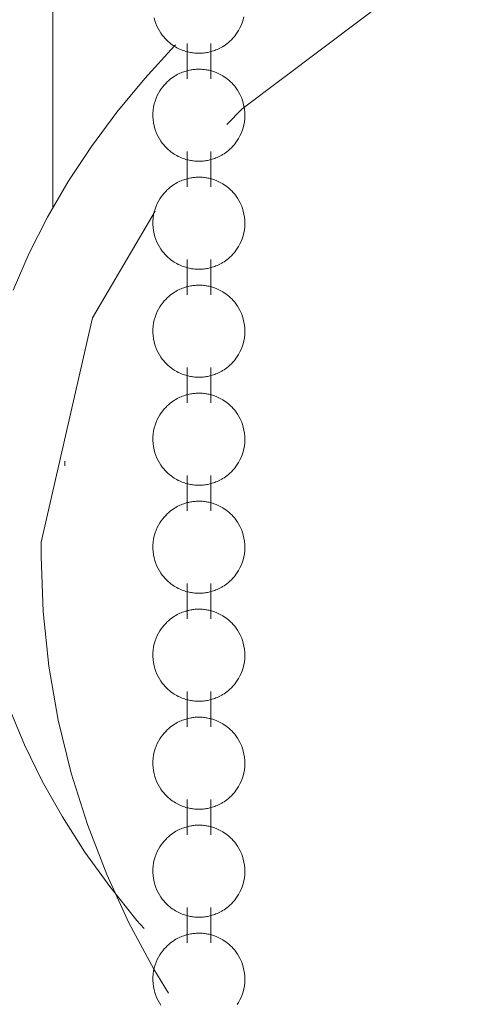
# Model space of a CAD drawing. Header units: millimetres. Extents: x 5694 to 11022, y -2894 to 7544.
# Tile 13 of 33: x 8184 to 8197, y -2648 to -2619. Entities that reach past the tile are written whole.
import ezdxf

# ---------------------------------------------------------------- set-up
doc = ezdxf.new("R2010")
doc.units = ezdxf.units.MM
doc.layers.add('E-LITE-EQPM', color=7, linetype='Continuous', lineweight=20)

# ---------------------------------------------------------------- blocks, each defined once
blk = doc.blocks.new('33711 - 33711 YAKARTA Old gold ceiling fan-527636-00 Isometrico PDF')
at = {"layer": 'E-LITE-EQPM', "color": 251, "lineweight": 9, "true_color": 0x636466}
for p, q in [((2353.579, -2599.437), (2353.579, -2624.188)), ((2357.586, -2619.29), (2357.586, -2620.345)), ((2358.291, -2620.345), (2358.291, -2619.29)), ((2357.586, -2622.514), (2357.586, -2623.569)), ((2358.291, -2623.569), (2358.291, -2622.514)), ((2357.586, -2625.738), (2357.586, -2626.793)), ((2358.291, -2626.793), (2358.291, -2625.738)), ((2357.586, -2628.962), (2357.586, -2630.017)), ((2358.291, -2630.017), (2358.291, -2628.962)), ((2353.928, -2631.754), (2353.928, -2631.895)), ((2357.586, -2632.186), (2357.586, -2633.24)), ((2358.291, -2633.24), (2358.291, -2632.186)), ((2353.23, -2634.172), (2353.23, -2634.6)), ((2357.586, -2635.409), (2357.586, -2636.464)), ((2358.291, -2636.464), (2358.291, -2635.409)), ((2357.586, -2638.633), (2357.586, -2639.688)), ((2358.291, -2639.688), (2358.291, -2638.633)), ((2357.586, -2641.857), (2357.586, -2642.912)), ((2358.291, -2642.912), (2358.291, -2641.857)), ((2357.586, -2645.081), (2357.586, -2646.136)), ((2358.291, -2646.136), (2358.291, -2645.081))]:
    blk.add_line(p, q, dxfattribs=at)
for points in [[(2358.775, -2621.71, 0), (2359.231, -2621.243, 0), (2366.348, -2615.888, 0)], [(2356.601, -2618.52, 0), (2356.625, -2618.607, 0), (2356.653, -2618.691, 0), (2356.686, -2618.77, 0), (2356.722, -2618.845, 0), (2356.762, -2618.915, 0), (2356.803, -2618.979, 0), (2356.846, -2619.039, 0), (2356.89, -2619.094, 0), (2356.935, -2619.144, 0), (2356.979, -2619.19, 0), (2357.024, -2619.231, 0), (2357.069, -2619.269, 0), (2357.113, -2619.304, 0), (2357.156, -2619.335, 0), (2357.199, -2619.364, 0), (2357.241, -2619.389, 0), (2357.282, -2619.413, 0), (2357.322, -2619.434, 0), (2357.361, -2619.453, 0), (2357.4, -2619.47, 0), (2357.438, -2619.485, 0), (2357.475, -2619.499, 0), (2357.511, -2619.512, 0), (2357.547, -2619.523, 0), (2357.582, -2619.533, 0), (2357.616, -2619.541, 0), (2357.65, -2619.549, 0), (2357.684, -2619.556, 0), (2357.717, -2619.562, 0), (2357.75, -2619.567, 0), (2357.782, -2619.571, 0), (2357.814, -2619.574, 0), (2357.846, -2619.577, 0), (2357.878, -2619.579, 0), (2357.91, -2619.58, 0), (2357.942, -2619.58, 0), (2357.974, -2619.579, 0), (2358.005, -2619.578, 0), (2358.037, -2619.576, 0), (2358.069, -2619.574, 0), (2358.102, -2619.57, 0), (2358.134, -2619.566, 0), (2358.167, -2619.561, 0), (2358.2, -2619.555, 0), (2358.234, -2619.548, 0), (2358.268, -2619.54, 0), (2358.303, -2619.531, 0), (2358.338, -2619.521, 0), (2358.374, -2619.509, 0), (2358.41, -2619.497, 0), (2358.447, -2619.482, 0), (2358.485, -2619.467, 0), (2358.524, -2619.449, 0), (2358.563, -2619.43, 0), (2358.604, -2619.408, 0), (2358.626, -2619.396, 0)], [(2359.282, -2618.495, 0), (2359.26, -2618.584, 0), (2359.233, -2618.669, 0), (2359.201, -2618.749, 0), (2359.165, -2618.825, 0), (2359.127, -2618.896, 0), (2359.086, -2618.962, 0), (2359.043, -2619.023, 0), (2359, -2619.079, 0), (2358.955, -2619.131, 0), (2358.91, -2619.178, 0), (2358.865, -2619.22, 0), (2358.821, -2619.259, 0), (2358.777, -2619.295, 0), (2358.733, -2619.327, 0), (2358.69, -2619.356, 0), (2358.648, -2619.383, 0), (2358.626, -2619.396, 0)], [(2357.242, -2619.327, 0), (2357.213, -2619.355, 0), (2356.319, -2620.334, 0), (2355.49, -2621.336, 0), (2354.729, -2622.36, 0), (2354.036, -2623.406, 0), (2353.414, -2624.47, 0), (2352.865, -2625.552, 0), (2352.388, -2626.65, 0)], [(2352.272, -2639.118, 0), (2352.729, -2640.22, 0), (2353.259, -2641.307, 0), (2353.862, -2642.376, 0), (2354.535, -2643.427, 0), (2355.278, -2644.457, 0), (2356.089, -2645.465, 0), (2356.303, -2645.706, 0)], [(2357.252, -2620.239, 0), (2357.21, -2620.264, 0), (2357.168, -2620.292, 0), (2357.124, -2620.323, 0), (2357.081, -2620.356, 0), (2357.036, -2620.393, 0), (2356.992, -2620.434, 0), (2356.947, -2620.479, 0), (2356.902, -2620.528, 0), (2356.858, -2620.581, 0), (2356.814, -2620.639, 0), (2356.773, -2620.703, 0), (2356.733, -2620.771, 0), (2356.696, -2620.844, 0), (2356.662, -2620.922, 0), (2356.632, -2621.005, 0), (2356.607, -2621.092, 0), (2356.587, -2621.182, 0), (2356.573, -2621.275, 0), (2356.566, -2621.369, 0), (2356.565, -2621.464, 0), (2356.571, -2621.559, 0), (2356.583, -2621.652, 0), (2356.601, -2621.743, 0), (2356.625, -2621.831, 0), (2356.653, -2621.915, 0), (2356.686, -2621.994, 0), (2356.722, -2622.069, 0), (2356.762, -2622.138, 0), (2356.803, -2622.203, 0), (2356.846, -2622.263, 0), (2356.89, -2622.317, 0), (2356.935, -2622.368, 0), (2356.979, -2622.413, 0), (2357.024, -2622.455, 0), (2357.069, -2622.493, 0), (2357.113, -2622.528, 0), (2357.156, -2622.559, 0), (2357.199, -2622.587, 0), (2357.241, -2622.613, 0), (2357.282, -2622.636, 0), (2357.322, -2622.657, 0), (2357.361, -2622.676, 0), (2357.4, -2622.694, 0), (2357.438, -2622.709, 0), (2357.475, -2622.723, 0), (2357.511, -2622.735, 0), (2357.547, -2622.747, 0), (2357.582, -2622.757, 0), (2357.616, -2622.765, 0), (2357.65, -2622.773, 0), (2357.684, -2622.78, 0), (2357.717, -2622.786, 0), (2357.75, -2622.791, 0), (2357.782, -2622.795, 0), (2357.814, -2622.798, 0), (2357.846, -2622.801, 0), (2357.878, -2622.802, 0), (2357.91, -2622.803, 0), (2357.942, -2622.804, 0), (2357.974, -2622.803, 0), (2358.005, -2622.802, 0), (2358.037, -2622.8, 0), (2358.069, -2622.798, 0), (2358.102, -2622.794, 0), (2358.134, -2622.79, 0), (2358.167, -2622.785, 0), (2358.2, -2622.779, 0), (2358.234, -2622.772, 0), (2358.268, -2622.764, 0), (2358.303, -2622.755, 0), (2358.338, -2622.745, 0), (2358.374, -2622.733, 0), (2358.41, -2622.72, 0), (2358.447, -2622.706, 0), (2358.485, -2622.69, 0), (2358.524, -2622.673, 0), (2358.563, -2622.654, 0), (2358.604, -2622.632, 0), (2358.626, -2622.62, 0)], [(2357.252, -2620.239, 0), (2357.293, -2620.217, 0), (2357.333, -2620.196, 0), (2357.372, -2620.178, 0), (2357.41, -2620.161, 0), (2357.448, -2620.146, 0), (2357.484, -2620.133, 0), (2357.521, -2620.121, 0), (2357.556, -2620.11, 0), (2357.591, -2620.1, 0), (2357.625, -2620.092, 0), (2357.659, -2620.084, 0), (2357.693, -2620.078, 0), (2357.726, -2620.072, 0), (2357.758, -2620.067, 0), (2357.791, -2620.063, 0), (2357.823, -2620.06, 0), (2357.855, -2620.058, 0), (2357.887, -2620.056, 0), (2357.919, -2620.056, 0), (2357.95, -2620.055, 0), (2357.982, -2620.056, 0), (2358.014, -2620.057, 0), (2358.046, -2620.06, 0), (2358.078, -2620.062, 0), (2358.11, -2620.066, 0), (2358.143, -2620.071, 0), (2358.176, -2620.076, 0), (2358.209, -2620.082, 0), (2358.243, -2620.089, 0), (2358.277, -2620.098, 0), (2358.312, -2620.107, 0), (2358.347, -2620.117, 0), (2358.383, -2620.129, 0), (2358.42, -2620.142, 0), (2358.457, -2620.157, 0), (2358.496, -2620.173, 0), (2358.534, -2620.191, 0), (2358.574, -2620.211, 0), (2358.615, -2620.233, 0), (2358.656, -2620.257, 0), (2358.698, -2620.284, 0), (2358.741, -2620.314, 0), (2358.785, -2620.347, 0), (2358.829, -2620.383, 0), (2358.874, -2620.423, 0), (2358.919, -2620.466, 0), (2358.964, -2620.514, 0), (2359.008, -2620.566, 0), (2359.052, -2620.623, 0), (2359.094, -2620.685, 0), (2359.134, -2620.752, 0), (2359.172, -2620.824, 0), (2359.207, -2620.901, 0), (2359.238, -2620.982, 0), (2359.265, -2621.068, 0), (2359.286, -2621.157, 0), (2359.301, -2621.249, 0), (2359.31, -2621.344, 0), (2359.313, -2621.439, 0), (2359.309, -2621.534, 0), (2359.299, -2621.627, 0), (2359.282, -2621.719, 0), (2359.26, -2621.808, 0), (2359.233, -2621.893, 0), (2359.201, -2621.973, 0), (2359.165, -2622.049, 0), (2359.127, -2622.12, 0), (2359.086, -2622.186, 0), (2359.043, -2622.247, 0), (2359, -2622.303, 0), (2358.955, -2622.355, 0), (2358.91, -2622.401, 0), (2358.865, -2622.444, 0), (2358.821, -2622.483, 0), (2358.777, -2622.519, 0), (2358.733, -2622.551, 0), (2358.69, -2622.58, 0), (2358.648, -2622.606, 0), (2358.626, -2622.62, 0)], [(2357.252, -2623.463, 0), (2357.21, -2623.488, 0), (2357.168, -2623.516, 0), (2357.124, -2623.546, 0), (2357.081, -2623.58, 0), (2357.036, -2623.617, 0), (2356.992, -2623.658, 0), (2356.947, -2623.703, 0), (2356.902, -2623.752, 0), (2356.858, -2623.805, 0), (2356.814, -2623.863, 0), (2356.773, -2623.927, 0), (2356.733, -2623.995, 0), (2356.696, -2624.068, 0), (2356.662, -2624.146, 0), (2356.632, -2624.229, 0), (2356.607, -2624.316, 0), (2356.587, -2624.406, 0), (2356.573, -2624.499, 0), (2356.566, -2624.593, 0), (2356.565, -2624.688, 0), (2356.571, -2624.783, 0), (2356.583, -2624.876, 0), (2356.601, -2624.967, 0), (2356.625, -2625.055, 0), (2356.653, -2625.139, 0), (2356.686, -2625.218, 0), (2356.722, -2625.293, 0), (2356.762, -2625.362, 0), (2356.803, -2625.427, 0), (2356.846, -2625.486, 0), (2356.89, -2625.541, 0), (2356.935, -2625.591, 0), (2356.979, -2625.637, 0), (2357.024, -2625.679, 0), (2357.069, -2625.717, 0), (2357.113, -2625.752, 0), (2357.156, -2625.783, 0), (2357.199, -2625.811, 0), (2357.241, -2625.837, 0), (2357.282, -2625.86, 0), (2357.322, -2625.881, 0), (2357.361, -2625.9, 0), (2357.4, -2625.917, 0), (2357.438, -2625.933, 0), (2357.475, -2625.947, 0), (2357.511, -2625.959, 0), (2357.547, -2625.97, 0), (2357.582, -2625.98, 0), (2357.616, -2625.989, 0), (2357.65, -2625.997, 0), (2357.684, -2626.004, 0), (2357.717, -2626.01, 0), (2357.75, -2626.015, 0), (2357.782, -2626.019, 0), (2357.814, -2626.022, 0), (2357.846, -2626.024, 0), (2357.878, -2626.026, 0), (2357.91, -2626.027, 0), (2357.942, -2626.028, 0), (2357.974, -2626.027, 0), (2358.005, -2626.026, 0), (2358.037, -2626.024, 0), (2358.069, -2626.021, 0), (2358.102, -2626.018, 0), (2358.134, -2626.014, 0), (2358.167, -2626.009, 0), (2358.2, -2626.002, 0), (2358.234, -2625.996, 0), (2358.268, -2625.988, 0), (2358.303, -2625.979, 0), (2358.338, -2625.968, 0), (2358.374, -2625.957, 0), (2358.41, -2625.944, 0), (2358.447, -2625.93, 0), (2358.485, -2625.914, 0), (2358.524, -2625.897, 0), (2358.563, -2625.877, 0), (2358.604, -2625.856, 0), (2358.626, -2625.843, 0)], [(2357.252, -2623.463, 0), (2357.293, -2623.441, 0), (2357.333, -2623.42, 0), (2357.372, -2623.402, 0), (2357.41, -2623.385, 0), (2357.448, -2623.37, 0), (2357.484, -2623.356, 0), (2357.521, -2623.344, 0), (2357.556, -2623.334, 0), (2357.591, -2623.324, 0), (2357.625, -2623.315, 0), (2357.659, -2623.308, 0), (2357.693, -2623.301, 0), (2357.726, -2623.296, 0), (2357.758, -2623.291, 0), (2357.791, -2623.287, 0), (2357.823, -2623.284, 0), (2357.855, -2623.282, 0), (2357.887, -2623.28, 0), (2357.919, -2623.279, 0), (2357.95, -2623.279, 0), (2357.982, -2623.28, 0), (2358.014, -2623.281, 0), (2358.046, -2623.283, 0), (2358.078, -2623.286, 0), (2358.11, -2623.29, 0), (2358.143, -2623.294, 0), (2358.176, -2623.3, 0), (2358.209, -2623.306, 0), (2358.243, -2623.313, 0), (2358.277, -2623.322, 0), (2358.312, -2623.331, 0), (2358.347, -2623.341, 0), (2358.383, -2623.353, 0), (2358.42, -2623.366, 0), (2358.457, -2623.381, 0), (2358.496, -2623.397, 0), (2358.534, -2623.415, 0), (2358.574, -2623.435, 0), (2358.615, -2623.457, 0), (2358.656, -2623.481, 0), (2358.698, -2623.508, 0), (2358.741, -2623.538, 0), (2358.785, -2623.571, 0), (2358.829, -2623.607, 0), (2358.874, -2623.646, 0), (2358.919, -2623.69, 0), (2358.964, -2623.738, 0), (2359.008, -2623.79, 0), (2359.052, -2623.847, 0), (2359.094, -2623.909, 0), (2359.134, -2623.976, 0), (2359.172, -2624.048, 0), (2359.207, -2624.125, 0), (2359.238, -2624.206, 0), (2359.265, -2624.292, 0), (2359.286, -2624.381, 0), (2359.301, -2624.473, 0), (2359.31, -2624.567, 0), (2359.313, -2624.662, 0), (2359.309, -2624.757, 0), (2359.299, -2624.851, 0), (2359.282, -2624.943, 0), (2359.26, -2625.032, 0), (2359.233, -2625.117, 0), (2359.201, -2625.197, 0), (2359.165, -2625.273, 0), (2359.127, -2625.344, 0), (2359.086, -2625.41, 0), (2359.043, -2625.471, 0), (2359, -2625.527, 0), (2358.955, -2625.578, 0), (2358.91, -2625.625, 0), (2358.865, -2625.668, 0), (2358.821, -2625.707, 0), (2358.777, -2625.743, 0), (2358.733, -2625.775, 0), (2358.69, -2625.804, 0), (2358.648, -2625.83, 0), (2358.626, -2625.843, 0)], [(2353.23, -2634.172, 0), (2354.757, -2627.48, 0), (2356.63, -2624.29, 0)], [(2357.252, -2626.687, 0), (2357.21, -2626.712, 0), (2357.168, -2626.74, 0), (2357.124, -2626.77, 0), (2357.081, -2626.804, 0), (2357.036, -2626.841, 0), (2356.992, -2626.882, 0), (2356.947, -2626.926, 0), (2356.902, -2626.975, 0), (2356.858, -2627.029, 0), (2356.814, -2627.087, 0), (2356.773, -2627.15, 0), (2356.733, -2627.219, 0), (2356.696, -2627.292, 0), (2356.662, -2627.37, 0), (2356.632, -2627.453, 0), (2356.607, -2627.539, 0), (2356.587, -2627.63, 0), (2356.573, -2627.722, 0), (2356.566, -2627.817, 0), (2356.565, -2627.912, 0), (2356.571, -2628.007, 0), (2356.583, -2628.1, 0), (2356.601, -2628.191, 0), (2356.625, -2628.279, 0), (2356.653, -2628.363, 0), (2356.686, -2628.442, 0), (2356.722, -2628.517, 0), (2356.762, -2628.586, 0), (2356.803, -2628.651, 0), (2356.846, -2628.71, 0), (2356.89, -2628.765, 0), (2356.935, -2628.815, 0), (2356.979, -2628.861, 0), (2357.024, -2628.903, 0), (2357.069, -2628.941, 0), (2357.113, -2628.975, 0), (2357.156, -2629.007, 0), (2357.199, -2629.035, 0), (2357.241, -2629.061, 0), (2357.282, -2629.084, 0), (2357.322, -2629.105, 0), (2357.361, -2629.124, 0), (2357.4, -2629.141, 0), (2357.438, -2629.157, 0), (2357.475, -2629.171, 0), (2357.511, -2629.183, 0), (2357.547, -2629.194, 0), (2357.582, -2629.204, 0), (2357.616, -2629.213, 0), (2357.65, -2629.221, 0), (2357.684, -2629.228, 0), (2357.717, -2629.233, 0), (2357.75, -2629.238, 0), (2357.782, -2629.242, 0), (2357.814, -2629.246, 0), (2357.846, -2629.248, 0), (2357.878, -2629.25, 0), (2357.91, -2629.251, 0), (2357.942, -2629.251, 0), (2357.974, -2629.251, 0), (2358.005, -2629.25, 0), (2358.037, -2629.248, 0), (2358.069, -2629.245, 0), (2358.102, -2629.242, 0), (2358.134, -2629.237, 0), (2358.167, -2629.232, 0), (2358.2, -2629.226, 0), (2358.234, -2629.219, 0), (2358.268, -2629.211, 0), (2358.303, -2629.202, 0), (2358.338, -2629.192, 0), (2358.374, -2629.181, 0), (2358.41, -2629.168, 0), (2358.447, -2629.154, 0), (2358.485, -2629.138, 0), (2358.524, -2629.121, 0), (2358.563, -2629.101, 0), (2358.604, -2629.08, 0), (2358.626, -2629.067, 0)], [(2357.252, -2626.687, 0), (2357.293, -2626.665, 0), (2357.333, -2626.644, 0), (2357.372, -2626.626, 0), (2357.41, -2626.609, 0), (2357.448, -2626.594, 0), (2357.484, -2626.58, 0), (2357.521, -2626.568, 0), (2357.556, -2626.557, 0), (2357.591, -2626.548, 0), (2357.625, -2626.539, 0), (2357.659, -2626.532, 0), (2357.693, -2626.525, 0), (2357.726, -2626.52, 0), (2357.758, -2626.515, 0), (2357.791, -2626.511, 0), (2357.823, -2626.508, 0), (2357.855, -2626.506, 0), (2357.887, -2626.504, 0), (2357.919, -2626.503, 0), (2357.95, -2626.503, 0), (2357.982, -2626.504, 0), (2358.014, -2626.505, 0), (2358.046, -2626.507, 0), (2358.078, -2626.51, 0), (2358.11, -2626.514, 0), (2358.143, -2626.518, 0), (2358.176, -2626.524, 0), (2358.209, -2626.53, 0), (2358.243, -2626.537, 0), (2358.277, -2626.545, 0), (2358.312, -2626.555, 0), (2358.347, -2626.565, 0), (2358.383, -2626.577, 0), (2358.42, -2626.59, 0), (2358.457, -2626.605, 0), (2358.496, -2626.621, 0), (2358.534, -2626.639, 0), (2358.574, -2626.659, 0), (2358.615, -2626.681, 0), (2358.656, -2626.705, 0), (2358.698, -2626.732, 0), (2358.741, -2626.762, 0), (2358.785, -2626.795, 0), (2358.829, -2626.831, 0), (2358.874, -2626.87, 0), (2358.919, -2626.914, 0), (2358.964, -2626.962, 0), (2359.008, -2627.014, 0), (2359.052, -2627.071, 0), (2359.094, -2627.133, 0), (2359.134, -2627.2, 0), (2359.172, -2627.272, 0), (2359.207, -2627.348, 0), (2359.238, -2627.43, 0), (2359.265, -2627.516, 0), (2359.286, -2627.605, 0), (2359.301, -2627.697, 0), (2359.31, -2627.791, 0), (2359.313, -2627.886, 0), (2359.309, -2627.981, 0), (2359.299, -2628.075, 0), (2359.282, -2628.167, 0), (2359.26, -2628.255, 0), (2359.233, -2628.34, 0), (2359.201, -2628.421, 0), (2359.165, -2628.497, 0), (2359.127, -2628.568, 0), (2359.086, -2628.634, 0), (2359.043, -2628.695, 0), (2359, -2628.751, 0), (2358.955, -2628.802, 0), (2358.91, -2628.849, 0), (2358.865, -2628.892, 0), (2358.821, -2628.931, 0), (2358.777, -2628.966, 0), (2358.733, -2628.999, 0), (2358.69, -2629.028, 0), (2358.648, -2629.054, 0), (2358.626, -2629.067, 0)], [(2357.252, -2629.911, 0), (2357.21, -2629.936, 0), (2357.168, -2629.964, 0), (2357.124, -2629.994, 0), (2357.081, -2630.028, 0), (2357.036, -2630.065, 0), (2356.992, -2630.106, 0), (2356.947, -2630.15, 0), (2356.902, -2630.199, 0), (2356.858, -2630.253, 0), (2356.814, -2630.311, 0), (2356.773, -2630.374, 0), (2356.733, -2630.442, 0), (2356.696, -2630.516, 0), (2356.662, -2630.594, 0), (2356.632, -2630.677, 0), (2356.607, -2630.763, 0), (2356.587, -2630.853, 0), (2356.573, -2630.946, 0), (2356.566, -2631.041, 0), (2356.565, -2631.136, 0), (2356.571, -2631.231, 0), (2356.583, -2631.324, 0), (2356.601, -2631.415, 0), (2356.625, -2631.503, 0), (2356.653, -2631.586, 0), (2356.686, -2631.666, 0), (2356.722, -2631.74, 0), (2356.762, -2631.81, 0), (2356.803, -2631.875, 0), (2356.846, -2631.934, 0), (2356.89, -2631.989, 0), (2356.935, -2632.039, 0), (2356.979, -2632.085, 0), (2357.024, -2632.127, 0), (2357.069, -2632.165, 0), (2357.113, -2632.199, 0), (2357.156, -2632.231, 0), (2357.199, -2632.259, 0), (2357.241, -2632.285, 0), (2357.282, -2632.308, 0), (2357.322, -2632.329, 0), (2357.361, -2632.348, 0), (2357.4, -2632.365, 0), (2357.438, -2632.381, 0), (2357.475, -2632.394, 0), (2357.511, -2632.407, 0), (2357.547, -2632.418, 0), (2357.582, -2632.428, 0), (2357.616, -2632.437, 0), (2357.65, -2632.445, 0), (2357.684, -2632.451, 0), (2357.717, -2632.457, 0), (2357.75, -2632.462, 0), (2357.782, -2632.466, 0), (2357.814, -2632.47, 0), (2357.846, -2632.472, 0), (2357.878, -2632.474, 0), (2357.91, -2632.475, 0), (2357.942, -2632.475, 0), (2357.974, -2632.475, 0), (2358.005, -2632.474, 0), (2358.037, -2632.472, 0), (2358.069, -2632.469, 0), (2358.102, -2632.466, 0), (2358.134, -2632.461, 0), (2358.167, -2632.456, 0), (2358.2, -2632.45, 0), (2358.234, -2632.443, 0), (2358.268, -2632.435, 0), (2358.303, -2632.426, 0), (2358.338, -2632.416, 0), (2358.374, -2632.405, 0), (2358.41, -2632.392, 0), (2358.447, -2632.378, 0), (2358.485, -2632.362, 0), (2358.524, -2632.345, 0), (2358.563, -2632.325, 0), (2358.604, -2632.304, 0), (2358.626, -2632.291, 0)], [(2357.252, -2629.911, 0), (2357.293, -2629.888, 0), (2357.333, -2629.868, 0), (2357.372, -2629.849, 0), (2357.41, -2629.833, 0), (2357.448, -2629.818, 0), (2357.484, -2629.804, 0), (2357.521, -2629.792, 0), (2357.556, -2629.781, 0), (2357.591, -2629.772, 0), (2357.625, -2629.763, 0), (2357.659, -2629.756, 0), (2357.693, -2629.749, 0), (2357.726, -2629.744, 0), (2357.758, -2629.739, 0), (2357.791, -2629.735, 0), (2357.823, -2629.732, 0), (2357.855, -2629.729, 0), (2357.887, -2629.728, 0), (2357.919, -2629.727, 0), (2357.95, -2629.727, 0), (2357.982, -2629.728, 0), (2358.014, -2629.729, 0), (2358.046, -2629.731, 0), (2358.078, -2629.734, 0), (2358.11, -2629.738, 0), (2358.143, -2629.742, 0), (2358.176, -2629.748, 0), (2358.209, -2629.754, 0), (2358.243, -2629.761, 0), (2358.277, -2629.769, 0), (2358.312, -2629.779, 0), (2358.347, -2629.789, 0), (2358.383, -2629.801, 0), (2358.42, -2629.814, 0), (2358.457, -2629.828, 0), (2358.496, -2629.845, 0), (2358.534, -2629.863, 0), (2358.574, -2629.883, 0), (2358.615, -2629.905, 0), (2358.656, -2629.929, 0), (2358.698, -2629.956, 0), (2358.741, -2629.986, 0), (2358.785, -2630.018, 0), (2358.829, -2630.054, 0), (2358.874, -2630.094, 0), (2358.919, -2630.138, 0), (2358.964, -2630.186, 0), (2359.008, -2630.238, 0), (2359.052, -2630.295, 0), (2359.094, -2630.357, 0), (2359.134, -2630.424, 0), (2359.172, -2630.495, 0), (2359.207, -2630.572, 0), (2359.238, -2630.654, 0), (2359.265, -2630.739, 0), (2359.286, -2630.829, 0), (2359.301, -2630.921, 0), (2359.31, -2631.015, 0), (2359.313, -2631.11, 0), (2359.309, -2631.205, 0), (2359.299, -2631.299, 0), (2359.282, -2631.391, 0), (2359.26, -2631.479, 0), (2359.233, -2631.564, 0), (2359.201, -2631.645, 0), (2359.165, -2631.721, 0), (2359.127, -2631.792, 0), (2359.086, -2631.858, 0), (2359.043, -2631.919, 0), (2359, -2631.975, 0), (2358.955, -2632.026, 0), (2358.91, -2632.073, 0), (2358.865, -2632.116, 0), (2358.821, -2632.155, 0), (2358.777, -2632.19, 0), (2358.733, -2632.222, 0), (2358.69, -2632.252, 0), (2358.648, -2632.278, 0), (2358.626, -2632.291, 0)], [(2357.252, -2633.135, 0), (2357.21, -2633.16, 0), (2357.168, -2633.188, 0), (2357.124, -2633.218, 0), (2357.081, -2633.252, 0), (2357.036, -2633.289, 0), (2356.992, -2633.329, 0), (2356.947, -2633.374, 0), (2356.902, -2633.423, 0), (2356.858, -2633.477, 0), (2356.814, -2633.535, 0), (2356.773, -2633.598, 0), (2356.733, -2633.666, 0), (2356.696, -2633.74, 0), (2356.662, -2633.818, 0), (2356.632, -2633.9, 0), (2356.607, -2633.987, 0), (2356.587, -2634.077, 0), (2356.573, -2634.17, 0), (2356.566, -2634.265, 0), (2356.565, -2634.36, 0), (2356.571, -2634.454, 0), (2356.583, -2634.548, 0), (2356.601, -2634.639, 0), (2356.625, -2634.726, 0), (2356.653, -2634.81, 0), (2356.686, -2634.89, 0), (2356.722, -2634.964, 0), (2356.762, -2635.034, 0), (2356.803, -2635.098, 0), (2356.846, -2635.158, 0), (2356.89, -2635.213, 0), (2356.935, -2635.263, 0), (2356.979, -2635.309, 0), (2357.024, -2635.351, 0), (2357.069, -2635.389, 0), (2357.113, -2635.423, 0), (2357.156, -2635.454, 0), (2357.199, -2635.483, 0), (2357.241, -2635.508, 0), (2357.282, -2635.532, 0), (2357.322, -2635.553, 0), (2357.361, -2635.572, 0), (2357.4, -2635.589, 0), (2357.438, -2635.604, 0), (2357.475, -2635.618, 0), (2357.511, -2635.631, 0), (2357.547, -2635.642, 0), (2357.582, -2635.652, 0), (2357.616, -2635.661, 0), (2357.65, -2635.668, 0), (2357.684, -2635.675, 0), (2357.717, -2635.681, 0), (2357.75, -2635.686, 0), (2357.782, -2635.69, 0), (2357.814, -2635.693, 0), (2357.846, -2635.696, 0), (2357.878, -2635.698, 0), (2357.91, -2635.699, 0), (2357.942, -2635.699, 0), (2357.974, -2635.699, 0), (2358.005, -2635.698, 0), (2358.037, -2635.696, 0), (2358.069, -2635.693, 0), (2358.102, -2635.689, 0), (2358.134, -2635.685, 0), (2358.167, -2635.68, 0), (2358.2, -2635.674, 0), (2358.234, -2635.667, 0), (2358.268, -2635.659, 0), (2358.303, -2635.65, 0), (2358.338, -2635.64, 0), (2358.374, -2635.629, 0), (2358.41, -2635.616, 0), (2358.447, -2635.602, 0), (2358.485, -2635.586, 0), (2358.524, -2635.568, 0), (2358.563, -2635.549, 0), (2358.604, -2635.528, 0), (2358.626, -2635.515, 0)], [(2357.252, -2633.135, 0), (2357.293, -2633.112, 0), (2357.333, -2633.092, 0), (2357.372, -2633.073, 0), (2357.41, -2633.057, 0), (2357.448, -2633.042, 0), (2357.484, -2633.028, 0), (2357.521, -2633.016, 0), (2357.556, -2633.005, 0), (2357.591, -2632.995, 0), (2357.625, -2632.987, 0), (2357.659, -2632.979, 0), (2357.693, -2632.973, 0), (2357.726, -2632.967, 0), (2357.758, -2632.963, 0), (2357.791, -2632.959, 0), (2357.823, -2632.956, 0), (2357.855, -2632.953, 0), (2357.887, -2632.952, 0), (2357.919, -2632.951, 0), (2357.95, -2632.951, 0), (2357.982, -2632.951, 0), (2358.014, -2632.953, 0), (2358.046, -2632.955, 0), (2358.078, -2632.958, 0), (2358.11, -2632.961, 0), (2358.143, -2632.966, 0), (2358.176, -2632.971, 0), (2358.209, -2632.978, 0), (2358.243, -2632.985, 0), (2358.277, -2632.993, 0), (2358.312, -2633.002, 0), (2358.347, -2633.013, 0), (2358.383, -2633.025, 0), (2358.42, -2633.038, 0), (2358.457, -2633.052, 0), (2358.496, -2633.069, 0), (2358.534, -2633.087, 0), (2358.574, -2633.106, 0), (2358.615, -2633.128, 0), (2358.656, -2633.153, 0), (2358.698, -2633.18, 0), (2358.741, -2633.209, 0), (2358.785, -2633.242, 0), (2358.829, -2633.278, 0), (2358.874, -2633.318, 0), (2358.919, -2633.362, 0), (2358.964, -2633.409, 0), (2359.008, -2633.462, 0), (2359.052, -2633.519, 0), (2359.094, -2633.581, 0), (2359.134, -2633.647, 0), (2359.172, -2633.719, 0), (2359.207, -2633.796, 0), (2359.238, -2633.878, 0), (2359.265, -2633.963, 0), (2359.286, -2634.053, 0), (2359.301, -2634.145, 0), (2359.31, -2634.239, 0), (2359.313, -2634.334, 0), (2359.309, -2634.429, 0), (2359.299, -2634.523, 0), (2359.282, -2634.614, 0), (2359.26, -2634.703, 0), (2359.233, -2634.788, 0), (2359.201, -2634.869, 0), (2359.165, -2634.945, 0), (2359.127, -2635.016, 0), (2359.086, -2635.081, 0), (2359.043, -2635.142, 0), (2359, -2635.198, 0), (2358.955, -2635.25, 0), (2358.91, -2635.297, 0), (2358.865, -2635.34, 0), (2358.821, -2635.379, 0), (2358.777, -2635.414, 0), (2358.733, -2635.446, 0), (2358.69, -2635.475, 0), (2358.648, -2635.502, 0), (2358.626, -2635.515, 0)], [(2353.23, -2634.6, 0), (2353.287, -2636.244, 0), (2353.457, -2637.877, 0), (2353.737, -2639.488, 0), (2354.122, -2641.067, 0), (2354.607, -2642.605, 0), (2355.185, -2644.097, 0), (2355.848, -2645.537, 0), (2356.589, -2646.921, 0), (2357.026, -2647.634, 0)], [(2357.252, -2636.359, 0), (2357.21, -2636.384, 0), (2357.168, -2636.411, 0), (2357.124, -2636.442, 0), (2357.081, -2636.475, 0), (2357.036, -2636.512, 0), (2356.992, -2636.553, 0), (2356.947, -2636.598, 0), (2356.902, -2636.647, 0), (2356.858, -2636.7, 0), (2356.814, -2636.759, 0), (2356.773, -2636.822, 0), (2356.733, -2636.89, 0), (2356.696, -2636.963, 0), (2356.662, -2637.042, 0), (2356.632, -2637.124, 0), (2356.607, -2637.211, 0), (2356.587, -2637.301, 0), (2356.573, -2637.394, 0), (2356.566, -2637.488, 0), (2356.565, -2637.584, 0), (2356.571, -2637.678, 0), (2356.583, -2637.772, 0), (2356.601, -2637.863, 0), (2356.625, -2637.95, 0), (2356.653, -2638.034, 0), (2356.686, -2638.113, 0), (2356.722, -2638.188, 0), (2356.762, -2638.258, 0), (2356.803, -2638.322, 0), (2356.846, -2638.382, 0), (2356.89, -2638.437, 0), (2356.935, -2638.487, 0), (2356.979, -2638.533, 0), (2357.024, -2638.574, 0), (2357.069, -2638.612, 0), (2357.113, -2638.647, 0), (2357.156, -2638.678, 0), (2357.199, -2638.707, 0), (2357.241, -2638.732, 0), (2357.282, -2638.756, 0), (2357.322, -2638.777, 0), (2357.361, -2638.796, 0), (2357.4, -2638.813, 0), (2357.438, -2638.828, 0), (2357.475, -2638.842, 0), (2357.511, -2638.855, 0), (2357.547, -2638.866, 0), (2357.582, -2638.876, 0), (2357.616, -2638.885, 0), (2357.65, -2638.892, 0), (2357.684, -2638.899, 0), (2357.717, -2638.905, 0), (2357.75, -2638.91, 0), (2357.782, -2638.914, 0), (2357.814, -2638.917, 0), (2357.846, -2638.92, 0), (2357.878, -2638.922, 0), (2357.91, -2638.923, 0), (2357.942, -2638.923, 0), (2357.974, -2638.923, 0), (2358.005, -2638.921, 0), (2358.037, -2638.919, 0), (2358.069, -2638.917, 0), (2358.102, -2638.913, 0), (2358.134, -2638.909, 0), (2358.167, -2638.904, 0), (2358.2, -2638.898, 0), (2358.234, -2638.891, 0), (2358.268, -2638.883, 0), (2358.303, -2638.874, 0), (2358.338, -2638.864, 0), (2358.374, -2638.852, 0), (2358.41, -2638.84, 0), (2358.447, -2638.825, 0), (2358.485, -2638.81, 0), (2358.524, -2638.792, 0), (2358.563, -2638.773, 0), (2358.604, -2638.751, 0), (2358.626, -2638.739, 0)], [(2357.252, -2636.359, 0), (2357.293, -2636.336, 0), (2357.333, -2636.316, 0), (2357.372, -2636.297, 0), (2357.41, -2636.28, 0), (2357.448, -2636.265, 0), (2357.484, -2636.252, 0), (2357.521, -2636.24, 0), (2357.556, -2636.229, 0), (2357.591, -2636.219, 0), (2357.625, -2636.211, 0), (2357.659, -2636.203, 0), (2357.693, -2636.197, 0), (2357.726, -2636.191, 0), (2357.758, -2636.186, 0), (2357.791, -2636.183, 0), (2357.823, -2636.179, 0), (2357.855, -2636.177, 0), (2357.887, -2636.176, 0), (2357.919, -2636.175, 0), (2357.95, -2636.175, 0), (2357.982, -2636.175, 0), (2358.014, -2636.177, 0), (2358.046, -2636.179, 0), (2358.078, -2636.182, 0), (2358.11, -2636.185, 0), (2358.143, -2636.19, 0), (2358.176, -2636.195, 0), (2358.209, -2636.201, 0), (2358.243, -2636.209, 0), (2358.277, -2636.217, 0), (2358.312, -2636.226, 0), (2358.347, -2636.237, 0), (2358.383, -2636.248, 0), (2358.42, -2636.262, 0), (2358.457, -2636.276, 0), (2358.496, -2636.292, 0), (2358.534, -2636.31, 0), (2358.574, -2636.33, 0), (2358.615, -2636.352, 0), (2358.656, -2636.377, 0), (2358.698, -2636.404, 0), (2358.741, -2636.433, 0), (2358.785, -2636.466, 0), (2358.829, -2636.502, 0), (2358.874, -2636.542, 0), (2358.919, -2636.585, 0), (2358.964, -2636.633, 0), (2359.008, -2636.686, 0), (2359.052, -2636.742, 0), (2359.094, -2636.804, 0), (2359.134, -2636.871, 0), (2359.172, -2636.943, 0), (2359.207, -2637.02, 0), (2359.238, -2637.101, 0), (2359.265, -2637.187, 0), (2359.286, -2637.276, 0), (2359.301, -2637.369, 0), (2359.31, -2637.463, 0), (2359.313, -2637.558, 0), (2359.309, -2637.653, 0), (2359.299, -2637.747, 0), (2359.282, -2637.838, 0), (2359.26, -2637.927, 0), (2359.233, -2638.012, 0), (2359.201, -2638.093, 0), (2359.165, -2638.168, 0), (2359.127, -2638.239, 0), (2359.086, -2638.305, 0), (2359.043, -2638.366, 0), (2359, -2638.422, 0), (2358.955, -2638.474, 0), (2358.91, -2638.521, 0), (2358.865, -2638.564, 0), (2358.821, -2638.603, 0), (2358.777, -2638.638, 0), (2358.733, -2638.67, 0), (2358.69, -2638.699, 0), (2358.648, -2638.726, 0), (2358.626, -2638.739, 0)], [(2357.252, -2639.583, 0), (2357.21, -2639.608, 0), (2357.168, -2639.635, 0), (2357.124, -2639.666, 0), (2357.081, -2639.699, 0), (2357.036, -2639.736, 0), (2356.992, -2639.777, 0), (2356.947, -2639.822, 0), (2356.902, -2639.871, 0), (2356.858, -2639.924, 0), (2356.814, -2639.983, 0), (2356.773, -2640.046, 0), (2356.733, -2640.114, 0), (2356.696, -2640.187, 0), (2356.662, -2640.265, 0), (2356.632, -2640.348, 0), (2356.607, -2640.435, 0), (2356.587, -2640.525, 0), (2356.573, -2640.618, 0), (2356.566, -2640.712, 0), (2356.565, -2640.807, 0), (2356.571, -2640.902, 0), (2356.583, -2640.995, 0), (2356.601, -2641.086, 0), (2356.625, -2641.174, 0), (2356.653, -2641.258, 0), (2356.686, -2641.337, 0), (2356.722, -2641.412, 0), (2356.762, -2641.482, 0), (2356.803, -2641.546, 0), (2356.846, -2641.606, 0), (2356.89, -2641.66, 0), (2356.935, -2641.711, 0), (2356.979, -2641.757, 0), (2357.024, -2641.798, 0), (2357.069, -2641.836, 0), (2357.113, -2641.871, 0), (2357.156, -2641.902, 0), (2357.199, -2641.93, 0), (2357.241, -2641.956, 0), (2357.282, -2641.979, 0), (2357.322, -2642, 0), (2357.361, -2642.02, 0), (2357.4, -2642.037, 0), (2357.438, -2642.052, 0), (2357.475, -2642.066, 0), (2357.511, -2642.078, 0), (2357.547, -2642.09, 0), (2357.582, -2642.1, 0), (2357.616, -2642.108, 0), (2357.65, -2642.116, 0), (2357.684, -2642.123, 0), (2357.717, -2642.129, 0), (2357.75, -2642.134, 0), (2357.782, -2642.138, 0), (2357.814, -2642.141, 0), (2357.846, -2642.144, 0), (2357.878, -2642.145, 0), (2357.91, -2642.147, 0), (2357.942, -2642.147, 0), (2357.974, -2642.146, 0), (2358.005, -2642.145, 0), (2358.037, -2642.143, 0), (2358.069, -2642.141, 0), (2358.102, -2642.137, 0), (2358.134, -2642.133, 0), (2358.167, -2642.128, 0), (2358.2, -2642.122, 0), (2358.234, -2642.115, 0), (2358.268, -2642.107, 0), (2358.303, -2642.098, 0), (2358.338, -2642.088, 0), (2358.374, -2642.076, 0), (2358.41, -2642.063, 0), (2358.447, -2642.049, 0), (2358.485, -2642.034, 0), (2358.524, -2642.016, 0), (2358.563, -2641.997, 0), (2358.604, -2641.975, 0), (2358.626, -2641.963, 0)], [(2357.252, -2639.583, 0), (2357.293, -2639.56, 0), (2357.333, -2639.539, 0), (2357.372, -2639.521, 0), (2357.41, -2639.504, 0), (2357.448, -2639.489, 0), (2357.484, -2639.476, 0), (2357.521, -2639.464, 0), (2357.556, -2639.453, 0), (2357.591, -2639.443, 0), (2357.625, -2639.435, 0), (2357.659, -2639.427, 0), (2357.693, -2639.421, 0), (2357.726, -2639.415, 0), (2357.758, -2639.41, 0), (2357.791, -2639.406, 0), (2357.823, -2639.403, 0), (2357.855, -2639.401, 0), (2357.887, -2639.399, 0), (2357.919, -2639.399, 0), (2357.95, -2639.398, 0), (2357.982, -2639.399, 0), (2358.014, -2639.4, 0), (2358.046, -2639.403, 0), (2358.078, -2639.405, 0), (2358.11, -2639.409, 0), (2358.143, -2639.414, 0), (2358.176, -2639.419, 0), (2358.209, -2639.425, 0), (2358.243, -2639.433, 0), (2358.277, -2639.441, 0), (2358.312, -2639.45, 0), (2358.347, -2639.461, 0), (2358.383, -2639.472, 0), (2358.42, -2639.485, 0), (2358.457, -2639.5, 0), (2358.496, -2639.516, 0), (2358.534, -2639.534, 0), (2358.574, -2639.554, 0), (2358.615, -2639.576, 0), (2358.656, -2639.601, 0), (2358.698, -2639.627, 0), (2358.741, -2639.657, 0), (2358.785, -2639.69, 0), (2358.829, -2639.726, 0), (2358.874, -2639.766, 0), (2358.919, -2639.809, 0), (2358.964, -2639.857, 0), (2359.008, -2639.909, 0), (2359.052, -2639.966, 0), (2359.094, -2640.028, 0), (2359.134, -2640.095, 0), (2359.172, -2640.167, 0), (2359.207, -2640.244, 0), (2359.238, -2640.325, 0), (2359.265, -2640.411, 0), (2359.286, -2640.5, 0), (2359.301, -2640.592, 0), (2359.31, -2640.687, 0), (2359.313, -2640.782, 0), (2359.309, -2640.877, 0), (2359.299, -2640.97, 0), (2359.282, -2641.062, 0), (2359.26, -2641.151, 0), (2359.233, -2641.236, 0), (2359.201, -2641.316, 0), (2359.165, -2641.392, 0), (2359.127, -2641.463, 0), (2359.086, -2641.529, 0), (2359.043, -2641.59, 0), (2359, -2641.646, 0), (2358.955, -2641.698, 0), (2358.91, -2641.745, 0), (2358.865, -2641.787, 0), (2358.821, -2641.826, 0), (2358.777, -2641.862, 0), (2358.733, -2641.894, 0), (2358.69, -2641.923, 0), (2358.648, -2641.949, 0), (2358.626, -2641.963, 0)], [(2357.252, -2642.806, 0), (2357.293, -2642.784, 0), (2357.333, -2642.763, 0), (2357.372, -2642.745, 0), (2357.41, -2642.728, 0), (2357.448, -2642.713, 0), (2357.484, -2642.7, 0), (2357.521, -2642.687, 0), (2357.556, -2642.677, 0), (2357.591, -2642.667, 0), (2357.625, -2642.658, 0), (2357.659, -2642.651, 0), (2357.693, -2642.644, 0), (2357.726, -2642.639, 0), (2357.758, -2642.634, 0), (2357.791, -2642.63, 0), (2357.823, -2642.627, 0), (2357.855, -2642.625, 0), (2357.887, -2642.623, 0), (2357.919, -2642.622, 0), (2357.95, -2642.622, 0), (2357.982, -2642.623, 0), (2358.014, -2642.624, 0), (2358.046, -2642.626, 0), (2358.078, -2642.629, 0), (2358.11, -2642.633, 0), (2358.143, -2642.638, 0), (2358.176, -2642.643, 0), (2358.209, -2642.649, 0), (2358.243, -2642.656, 0), (2358.277, -2642.665, 0), (2358.312, -2642.674, 0), (2358.347, -2642.684, 0), (2358.383, -2642.696, 0), (2358.42, -2642.709, 0), (2358.457, -2642.724, 0), (2358.496, -2642.74, 0), (2358.534, -2642.758, 0), (2358.574, -2642.778, 0), (2358.615, -2642.8, 0), (2358.656, -2642.824, 0), (2358.698, -2642.851, 0), (2358.741, -2642.881, 0), (2358.785, -2642.914, 0), (2358.829, -2642.95, 0), (2358.874, -2642.99, 0), (2358.919, -2643.033, 0), (2358.964, -2643.081, 0), (2359.008, -2643.133, 0), (2359.052, -2643.19, 0), (2359.094, -2643.252, 0), (2359.134, -2643.319, 0), (2359.172, -2643.391, 0), (2359.207, -2643.468, 0), (2359.238, -2643.549, 0), (2359.265, -2643.635, 0), (2359.286, -2643.724, 0), (2359.301, -2643.816, 0), (2359.31, -2643.91, 0), (2359.313, -2644.006, 0), (2359.309, -2644.1, 0), (2359.299, -2644.194, 0), (2359.282, -2644.286, 0), (2359.26, -2644.375, 0), (2359.233, -2644.46, 0), (2359.201, -2644.54, 0), (2359.165, -2644.616, 0), (2359.127, -2644.687, 0), (2359.086, -2644.753, 0), (2359.043, -2644.814, 0), (2359, -2644.87, 0), (2358.955, -2644.921, 0), (2358.91, -2644.968, 0), (2358.865, -2645.011, 0), (2358.821, -2645.05, 0), (2358.777, -2645.086, 0), (2358.733, -2645.118, 0), (2358.69, -2645.147, 0), (2358.648, -2645.173, 0), (2358.626, -2645.187, 0)], [(2357.252, -2642.806, 0), (2357.21, -2642.831, 0), (2357.168, -2642.859, 0), (2357.124, -2642.89, 0), (2357.081, -2642.923, 0), (2357.036, -2642.96, 0), (2356.992, -2643.001, 0), (2356.947, -2643.046, 0), (2356.902, -2643.095, 0), (2356.858, -2643.148, 0), (2356.814, -2643.206, 0), (2356.773, -2643.27, 0), (2356.733, -2643.338, 0), (2356.696, -2643.411, 0), (2356.662, -2643.489, 0), (2356.632, -2643.572, 0), (2356.607, -2643.659, 0), (2356.587, -2643.749, 0), (2356.573, -2643.842, 0), (2356.566, -2643.936, 0), (2356.565, -2644.031, 0), (2356.571, -2644.126, 0), (2356.583, -2644.219, 0), (2356.601, -2644.31, 0), (2356.625, -2644.398, 0), (2356.653, -2644.482, 0), (2356.686, -2644.561, 0), (2356.722, -2644.636, 0), (2356.762, -2644.705, 0), (2356.803, -2644.77, 0), (2356.846, -2644.83, 0), (2356.89, -2644.884, 0), (2356.935, -2644.935, 0), (2356.979, -2644.98, 0), (2357.024, -2645.022, 0), (2357.069, -2645.06, 0), (2357.113, -2645.095, 0), (2357.156, -2645.126, 0), (2357.199, -2645.154, 0), (2357.241, -2645.18, 0), (2357.282, -2645.203, 0), (2357.322, -2645.224, 0), (2357.361, -2645.243, 0), (2357.4, -2645.261, 0), (2357.438, -2645.276, 0), (2357.475, -2645.29, 0), (2357.511, -2645.302, 0), (2357.547, -2645.313, 0), (2357.582, -2645.323, 0), (2357.616, -2645.332, 0), (2357.65, -2645.34, 0), (2357.684, -2645.347, 0), (2357.717, -2645.353, 0), (2357.75, -2645.358, 0), (2357.782, -2645.362, 0), (2357.814, -2645.365, 0), (2357.846, -2645.368, 0), (2357.878, -2645.369, 0), (2357.91, -2645.37, 0), (2357.942, -2645.371, 0), (2357.974, -2645.37, 0), (2358.005, -2645.369, 0), (2358.037, -2645.367, 0), (2358.069, -2645.364, 0), (2358.102, -2645.361, 0), (2358.134, -2645.357, 0), (2358.167, -2645.352, 0), (2358.2, -2645.346, 0), (2358.234, -2645.339, 0), (2358.268, -2645.331, 0), (2358.303, -2645.322, 0), (2358.338, -2645.311, 0), (2358.374, -2645.3, 0), (2358.41, -2645.287, 0), (2358.447, -2645.273, 0), (2358.485, -2645.257, 0), (2358.524, -2645.24, 0), (2358.563, -2645.22, 0), (2358.604, -2645.199, 0), (2358.626, -2645.187, 0)], [(2357.252, -2646.03, 0), (2357.293, -2646.008, 0), (2357.333, -2645.987, 0), (2357.372, -2645.969, 0), (2357.41, -2645.952, 0), (2357.448, -2645.937, 0), (2357.484, -2645.923, 0), (2357.521, -2645.911, 0), (2357.556, -2645.9, 0), (2357.591, -2645.891, 0), (2357.625, -2645.882, 0), (2357.659, -2645.875, 0), (2357.693, -2645.868, 0), (2357.726, -2645.863, 0), (2357.758, -2645.858, 0), (2357.791, -2645.854, 0), (2357.823, -2645.851, 0), (2357.855, -2645.849, 0), (2357.887, -2645.847, 0), (2357.919, -2645.846, 0), (2357.95, -2645.846, 0), (2357.982, -2645.847, 0), (2358.014, -2645.848, 0), (2358.046, -2645.85, 0), (2358.078, -2645.853, 0), (2358.11, -2645.857, 0), (2358.143, -2645.861, 0), (2358.176, -2645.867, 0), (2358.209, -2645.873, 0), (2358.243, -2645.88, 0), (2358.277, -2645.888, 0), (2358.312, -2645.898, 0), (2358.347, -2645.908, 0), (2358.383, -2645.92, 0), (2358.42, -2645.933, 0), (2358.457, -2645.948, 0), (2358.496, -2645.964, 0), (2358.534, -2645.982, 0), (2358.574, -2646.002, 0), (2358.615, -2646.024, 0), (2358.656, -2646.048, 0), (2358.698, -2646.075, 0), (2358.741, -2646.105, 0), (2358.785, -2646.138, 0), (2358.829, -2646.174, 0), (2358.874, -2646.213, 0), (2358.919, -2646.257, 0), (2358.964, -2646.305, 0), (2359.008, -2646.357, 0), (2359.052, -2646.414, 0), (2359.094, -2646.476, 0), (2359.134, -2646.543, 0), (2359.172, -2646.615, 0), (2359.207, -2646.692, 0), (2359.238, -2646.773, 0), (2359.265, -2646.859, 0), (2359.286, -2646.948, 0), (2359.301, -2647.04, 0), (2359.31, -2647.134, 0), (2359.313, -2647.229, 0), (2359.309, -2647.324, 0), (2359.299, -2647.418, 0), (2359.282, -2647.51, 0), (2359.26, -2647.599, 0), (2359.233, -2647.683, 0), (2359.201, -2647.764, 0), (2359.165, -2647.84, 0), (2359.127, -2647.911, 0), (2359.086, -2647.977, 0)], [(2357.252, -2646.03, 0), (2357.21, -2646.055, 0), (2357.168, -2646.083, 0), (2357.124, -2646.113, 0), (2357.081, -2646.147, 0), (2357.036, -2646.184, 0), (2356.992, -2646.225, 0), (2356.947, -2646.269, 0), (2356.902, -2646.318, 0), (2356.858, -2646.372, 0), (2356.814, -2646.43, 0), (2356.773, -2646.493, 0), (2356.733, -2646.562, 0), (2356.696, -2646.635, 0), (2356.662, -2646.713, 0), (2356.632, -2646.796, 0), (2356.607, -2646.882, 0), (2356.587, -2646.973, 0), (2356.573, -2647.065, 0), (2356.566, -2647.16, 0), (2356.565, -2647.255, 0), (2356.571, -2647.35, 0), (2356.583, -2647.443, 0), (2356.601, -2647.534, 0), (2356.625, -2647.622, 0), (2356.653, -2647.706, 0), (2356.686, -2647.785, 0), (2356.722, -2647.86, 0), (2356.762, -2647.929, 0), (2356.803, -2647.994, 0)]]:
    blk.add_polyline3d(points, dxfattribs=at)

msp = doc.modelspace()

# ---------------------------------------------------------------- block references
at = {"layer": 'E-LITE-EQPM', "color": 251, "lineweight": 9, "true_color": 0x5b5b5b}
msp.add_blockref('33711 - 33711 YAKARTA Old gold ceiling fan-527636-00 Isometrico PDF', (5830.962, 0), dxfattribs=at)

doc.saveas('drawing.dxf')
